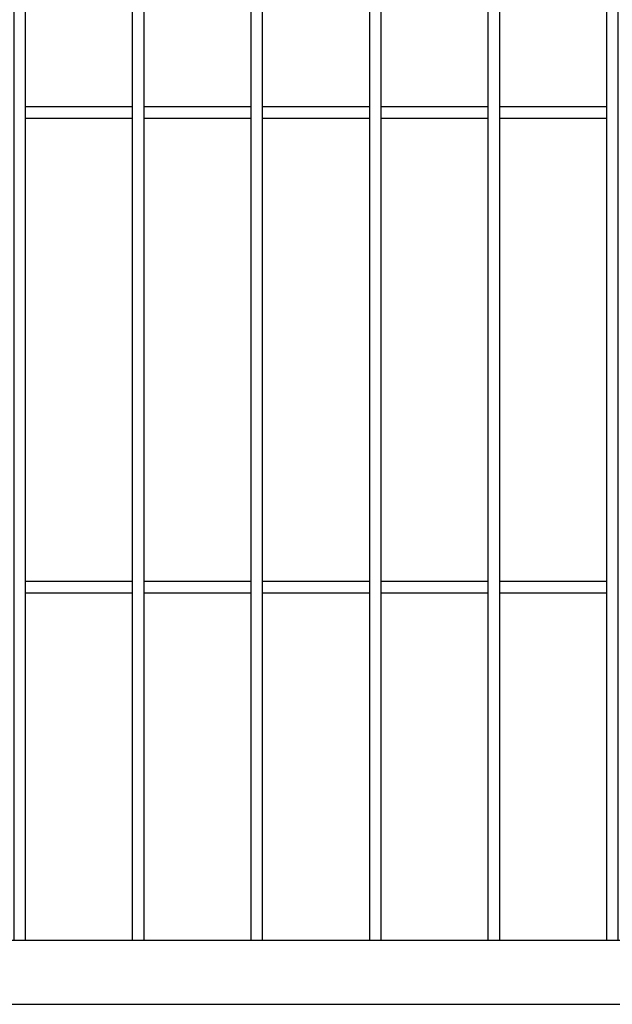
# Model space of a CAD drawing. Header units: inches. Extents: x 1156 to 71303, y -52654 to 51.
# Tile 154 of 217: x 64920 to 64970, y -41687 to -41604. Entities that reach past the tile are written whole.
import ezdxf

# ---------------------------------------------------------------- set-up
doc = ezdxf.new("R2010")
doc.units = ezdxf.units.IN
doc.header["$MEASUREMENT"] = 0
doc.layers.add('AW OGRODZENIA', color=253, linetype='Continuous')

msp = doc.modelspace()

# ---------------------------------------------------------------- linework, layer by layer
at = {"layer": 'AW OGRODZENIA'}
for p, q in [((64920.865, -41611.796), (64929.873, -41611.796)), ((64920.865, -41611.796), (64929.873, -41611.796)), ((64920.865, -41611.796), (64929.873, -41611.796)), ((64920.865, -41611.796), (64929.873, -41611.796)), ((64920.865, -41611.796), (64929.873, -41611.796)), ((64920.865, -41611.796), (64929.873, -41611.796)), ((64920.865, -41611.796), (64929.873, -41611.796)), ((64920.865, -41611.796), (64929.873, -41611.796)), ((64920.865, -41611.796), (64929.873, -41611.796)), ((64920.865, -41611.796), (64929.873, -41611.796)), ((64920.865, -41611.796), (64929.873, -41611.796)), ((64920.865, -41611.796), (64929.873, -41611.796)), ((64920.865, -41611.796), (64929.873, -41611.796)), ((64920.865, -41611.796), (64929.873, -41611.796)), ((64920.865, -41611.796), (64929.873, -41611.796)), ((64920.865, -41611.796), (64929.873, -41611.796)), ((64920.865, -41611.796), (64929.873, -41611.796)), ((64920.865, -41611.796), (64929.873, -41611.796)), ((64920.865, -41611.796), (64929.873, -41611.796)), ((64920.865, -41611.796), (64929.873, -41611.796)), ((64920.865, -41611.796), (64929.873, -41611.796)), ((64920.865, -41611.796), (64929.873, -41611.796)), ((64920.865, -41611.796), (64929.873, -41611.796)), ((64920.865, -41611.796), (64929.873, -41611.796)), ((64920.865, -41611.796), (64929.873, -41611.796)), ((64930.865, -41611.796), (64939.873, -41611.796)), ((64930.865, -41611.796), (64939.873, -41611.796)), ((64930.865, -41611.796), (64939.873, -41611.796)), ((64930.865, -41611.796), (64939.873, -41611.796)), ((64930.865, -41611.796), (64939.873, -41611.796)), ((64930.865, -41611.796), (64939.873, -41611.796)), ((64930.865, -41611.796), (64939.873, -41611.796)), ((64930.865, -41611.796), (64939.873, -41611.796)), ((64930.865, -41611.796), (64939.873, -41611.796)), ((64930.865, -41611.796), (64939.873, -41611.796)), ((64930.865, -41611.796), (64939.873, -41611.796)), ((64930.865, -41611.796), (64939.873, -41611.796)), ((64930.865, -41611.796), (64939.873, -41611.796)), ((64930.865, -41611.796), (64939.873, -41611.796)), ((64930.865, -41611.796), (64939.873, -41611.796)), ((64930.865, -41611.796), (64939.873, -41611.796)), ((64930.865, -41611.796), (64939.873, -41611.796)), ((64930.865, -41611.796), (64939.873, -41611.796)), ((64930.865, -41611.796), (64939.873, -41611.796)), ((64930.865, -41611.796), (64939.873, -41611.796)), ((64930.865, -41611.796), (64939.873, -41611.796)), ((64930.865, -41611.796), (64939.873, -41611.796)), ((64930.865, -41611.796), (64939.873, -41611.796)), ((64930.865, -41611.796), (64939.873, -41611.796)), ((64930.865, -41611.796), (64939.873, -41611.796)), ((64940.865, -41611.796), (64949.873, -41611.796)), ((64940.865, -41611.796), (64949.873, -41611.796)), ((64940.865, -41611.796), (64949.873, -41611.796)), ((64940.865, -41611.796), (64949.873, -41611.796)), ((64940.865, -41611.796), (64949.873, -41611.796)), ((64940.865, -41611.796), (64949.873, -41611.796)), ((64940.865, -41611.796), (64949.873, -41611.796)), ((64940.865, -41611.796), (64949.873, -41611.796)), ((64940.865, -41611.796), (64949.873, -41611.796)), ((64940.865, -41611.796), (64949.873, -41611.796)), ((64940.865, -41611.796), (64949.873, -41611.796)), ((64940.865, -41611.796), (64949.873, -41611.796)), ((64940.865, -41611.796), (64949.873, -41611.796)), ((64940.865, -41611.796), (64949.873, -41611.796)), ((64940.865, -41611.796), (64949.873, -41611.796)), ((64940.865, -41611.796), (64949.873, -41611.796)), ((64940.865, -41611.796), (64949.873, -41611.796)), ((64940.865, -41611.796), (64949.873, -41611.796)), ((64940.865, -41611.796), (64949.873, -41611.796)), ((64940.865, -41611.796), (64949.873, -41611.796)), ((64940.865, -41611.796), (64949.873, -41611.796)), ((64940.865, -41611.796), (64949.873, -41611.796)), ((64940.865, -41611.796), (64949.873, -41611.796)), ((64940.865, -41611.796), (64949.873, -41611.796)), ((64940.865, -41611.796), (64949.873, -41611.796)), ((64950.865, -41611.796), (64959.873, -41611.796)), ((64950.865, -41611.796), (64959.873, -41611.796)), ((64950.865, -41611.796), (64959.873, -41611.796)), ((64950.865, -41611.796), (64959.873, -41611.796)), ((64950.865, -41611.796), (64959.873, -41611.796)), ((64950.865, -41611.796), (64959.873, -41611.796)), ((64950.865, -41611.796), (64959.873, -41611.796)), ((64950.865, -41611.796), (64959.873, -41611.796)), ((64950.865, -41611.796), (64959.873, -41611.796)), ((64950.865, -41611.796), (64959.873, -41611.796)), ((64950.865, -41611.796), (64959.873, -41611.796)), ((64950.865, -41611.796), (64959.873, -41611.796)), ((64950.865, -41611.796), (64959.873, -41611.796)), ((64950.865, -41611.796), (64959.873, -41611.796)), ((64950.865, -41611.796), (64959.873, -41611.796)), ((64950.865, -41611.796), (64959.873, -41611.796)), ((64950.865, -41611.796), (64959.873, -41611.796)), ((64950.865, -41611.796), (64959.873, -41611.796)), ((64950.865, -41611.796), (64959.873, -41611.796)), ((64950.865, -41611.796), (64959.873, -41611.796)), ((64950.865, -41611.796), (64959.873, -41611.796)), ((64950.865, -41611.796), (64959.873, -41611.796)), ((64950.865, -41611.796), (64959.873, -41611.796)), ((64950.865, -41611.796), (64959.873, -41611.796)), ((64950.865, -41611.796), (64959.873, -41611.796)), ((64960.865, -41611.796), (64969.873, -41611.796)), ((64960.865, -41611.796), (64969.873, -41611.796)), ((64960.865, -41611.796), (64969.873, -41611.796)), ((64960.865, -41611.796), (64969.873, -41611.796)), ((64960.865, -41611.796), (64969.873, -41611.796)), ((64960.865, -41611.796), (64969.873, -41611.796)), ((64960.865, -41611.796), (64969.873, -41611.796)), ((64960.865, -41611.796), (64969.873, -41611.796)), ((64960.865, -41611.796), (64969.873, -41611.796)), ((64960.865, -41611.796), (64969.873, -41611.796)), ((64960.865, -41611.796), (64969.873, -41611.796)), ((64960.865, -41611.796), (64969.873, -41611.796)), ((64960.865, -41611.796), (64969.873, -41611.796)), ((64960.865, -41611.796), (64969.873, -41611.796)), ((64960.865, -41611.796), (64969.873, -41611.796)), ((64960.865, -41611.796), (64969.873, -41611.796)), ((64960.865, -41611.796), (64969.873, -41611.796)), ((64960.865, -41611.796), (64969.873, -41611.796)), ((64960.865, -41611.796), (64969.873, -41611.796)), ((64960.865, -41611.796), (64969.873, -41611.796)), ((64960.865, -41611.796), (64969.873, -41611.796)), ((64960.865, -41611.796), (64969.873, -41611.796)), ((64960.865, -41611.796), (64969.873, -41611.796)), ((64960.865, -41611.796), (64969.873, -41611.796)), ((64960.865, -41611.796), (64969.873, -41611.796)), ((64920.865, -41612.796), (64929.873, -41612.796)), ((64920.865, -41612.796), (64929.873, -41612.796)), ((64920.865, -41612.796), (64929.873, -41612.796)), ((64920.865, -41612.796), (64929.873, -41612.796)), ((64920.865, -41612.796), (64929.873, -41612.796)), ((64920.865, -41612.796), (64929.873, -41612.796)), ((64920.865, -41612.796), (64929.873, -41612.796)), ((64920.865, -41612.796), (64929.873, -41612.796)), ((64920.865, -41612.796), (64929.873, -41612.796)), ((64920.865, -41612.796), (64929.873, -41612.796)), ((64920.865, -41612.796), (64929.873, -41612.796)), ((64920.865, -41612.796), (64929.873, -41612.796)), ((64920.865, -41612.796), (64929.873, -41612.796)), ((64920.865, -41612.796), (64929.873, -41612.796)), ((64920.865, -41612.796), (64929.873, -41612.796)), ((64920.865, -41612.796), (64929.873, -41612.796)), ((64920.865, -41612.796), (64929.873, -41612.796)), ((64920.865, -41612.796), (64929.873, -41612.796)), ((64920.865, -41612.796), (64929.873, -41612.796)), ((64920.865, -41612.796), (64929.873, -41612.796)), ((64920.865, -41612.796), (64929.873, -41612.796)), ((64920.865, -41612.796), (64929.873, -41612.796)), ((64920.865, -41612.796), (64929.873, -41612.796)), ((64920.865, -41612.796), (64929.873, -41612.796)), ((64920.865, -41612.796), (64929.873, -41612.796)), ((64930.865, -41612.796), (64939.873, -41612.796)), ((64930.865, -41612.796), (64939.873, -41612.796)), ((64930.865, -41612.796), (64939.873, -41612.796)), ((64930.865, -41612.796), (64939.873, -41612.796)), ((64930.865, -41612.796), (64939.873, -41612.796)), ((64930.865, -41612.796), (64939.873, -41612.796)), ((64930.865, -41612.796), (64939.873, -41612.796)), ((64930.865, -41612.796), (64939.873, -41612.796)), ((64930.865, -41612.796), (64939.873, -41612.796)), ((64930.865, -41612.796), (64939.873, -41612.796)), ((64930.865, -41612.796), (64939.873, -41612.796)), ((64930.865, -41612.796), (64939.873, -41612.796)), ((64930.865, -41612.796), (64939.873, -41612.796)), ((64930.865, -41612.796), (64939.873, -41612.796)), ((64930.865, -41612.796), (64939.873, -41612.796)), ((64930.865, -41612.796), (64939.873, -41612.796)), ((64930.865, -41612.796), (64939.873, -41612.796)), ((64930.865, -41612.796), (64939.873, -41612.796)), ((64930.865, -41612.796), (64939.873, -41612.796)), ((64930.865, -41612.796), (64939.873, -41612.796)), ((64930.865, -41612.796), (64939.873, -41612.796)), ((64930.865, -41612.796), (64939.873, -41612.796)), ((64930.865, -41612.796), (64939.873, -41612.796)), ((64930.865, -41612.796), (64939.873, -41612.796)), ((64930.865, -41612.796), (64939.873, -41612.796)), ((64940.865, -41612.796), (64949.873, -41612.796)), ((64940.865, -41612.796), (64949.873, -41612.796)), ((64940.865, -41612.796), (64949.873, -41612.796)), ((64940.865, -41612.796), (64949.873, -41612.796)), ((64940.865, -41612.796), (64949.873, -41612.796)), ((64940.865, -41612.796), (64949.873, -41612.796)), ((64940.865, -41612.796), (64949.873, -41612.796)), ((64940.865, -41612.796), (64949.873, -41612.796)), ((64940.865, -41612.796), (64949.873, -41612.796)), ((64940.865, -41612.796), (64949.873, -41612.796)), ((64940.865, -41612.796), (64949.873, -41612.796)), ((64940.865, -41612.796), (64949.873, -41612.796)), ((64940.865, -41612.796), (64949.873, -41612.796)), ((64940.865, -41612.796), (64949.873, -41612.796)), ((64940.865, -41612.796), (64949.873, -41612.796)), ((64940.865, -41612.796), (64949.873, -41612.796)), ((64940.865, -41612.796), (64949.873, -41612.796)), ((64940.865, -41612.796), (64949.873, -41612.796)), ((64940.865, -41612.796), (64949.873, -41612.796)), ((64940.865, -41612.796), (64949.873, -41612.796)), ((64940.865, -41612.796), (64949.873, -41612.796)), ((64940.865, -41612.796), (64949.873, -41612.796)), ((64940.865, -41612.796), (64949.873, -41612.796)), ((64940.865, -41612.796), (64949.873, -41612.796)), ((64940.865, -41612.796), (64949.873, -41612.796)), ((64950.865, -41612.796), (64959.873, -41612.796)), ((64950.865, -41612.796), (64959.873, -41612.796)), ((64950.865, -41612.796), (64959.873, -41612.796)), ((64950.865, -41612.796), (64959.873, -41612.796)), ((64950.865, -41612.796), (64959.873, -41612.796)), ((64950.865, -41612.796), (64959.873, -41612.796)), ((64950.865, -41612.796), (64959.873, -41612.796)), ((64950.865, -41612.796), (64959.873, -41612.796)), ((64950.865, -41612.796), (64959.873, -41612.796)), ((64950.865, -41612.796), (64959.873, -41612.796)), ((64950.865, -41612.796), (64959.873, -41612.796)), ((64950.865, -41612.796), (64959.873, -41612.796)), ((64950.865, -41612.796), (64959.873, -41612.796)), ((64950.865, -41612.796), (64959.873, -41612.796)), ((64950.865, -41612.796), (64959.873, -41612.796)), ((64950.865, -41612.796), (64959.873, -41612.796)), ((64950.865, -41612.796), (64959.873, -41612.796)), ((64950.865, -41612.796), (64959.873, -41612.796)), ((64950.865, -41612.796), (64959.873, -41612.796)), ((64950.865, -41612.796), (64959.873, -41612.796)), ((64950.865, -41612.796), (64959.873, -41612.796)), ((64950.865, -41612.796), (64959.873, -41612.796)), ((64950.865, -41612.796), (64959.873, -41612.796)), ((64950.865, -41612.796), (64959.873, -41612.796)), ((64950.865, -41612.796), (64959.873, -41612.796)), ((64960.865, -41612.796), (64969.873, -41612.796)), ((64960.865, -41612.796), (64969.873, -41612.796)), ((64960.865, -41612.796), (64969.873, -41612.796)), ((64960.865, -41612.796), (64969.873, -41612.796)), ((64960.865, -41612.796), (64969.873, -41612.796)), ((64960.865, -41612.796), (64969.873, -41612.796)), ((64960.865, -41612.796), (64969.873, -41612.796)), ((64960.865, -41612.796), (64969.873, -41612.796)), ((64960.865, -41612.796), (64969.873, -41612.796)), ((64960.865, -41612.796), (64969.873, -41612.796)), ((64960.865, -41612.796), (64969.873, -41612.796)), ((64960.865, -41612.796), (64969.873, -41612.796)), ((64960.865, -41612.796), (64969.873, -41612.796)), ((64960.865, -41612.796), (64969.873, -41612.796)), ((64960.865, -41612.796), (64969.873, -41612.796)), ((64960.865, -41612.796), (64969.873, -41612.796)), ((64960.865, -41612.796), (64969.873, -41612.796)), ((64960.865, -41612.796), (64969.873, -41612.796)), ((64960.865, -41612.796), (64969.873, -41612.796)), ((64960.865, -41612.796), (64969.873, -41612.796)), ((64960.865, -41612.796), (64969.873, -41612.796)), ((64960.865, -41612.796), (64969.873, -41612.796)), ((64960.865, -41612.796), (64969.873, -41612.796)), ((64960.865, -41612.796), (64969.873, -41612.796)), ((64960.865, -41612.796), (64969.873, -41612.796)), ((64920.865, -41651.796), (64929.873, -41651.796)), ((64920.865, -41651.796), (64929.873, -41651.796)), ((64920.865, -41651.796), (64929.873, -41651.796)), ((64920.865, -41651.796), (64929.873, -41651.796)), ((64920.865, -41651.796), (64929.873, -41651.796)), ((64920.865, -41651.796), (64929.873, -41651.796)), ((64920.865, -41651.796), (64929.873, -41651.796)), ((64920.865, -41651.796), (64929.873, -41651.796)), ((64920.865, -41651.796), (64929.873, -41651.796)), ((64920.865, -41651.796), (64929.873, -41651.796)), ((64920.865, -41651.796), (64929.873, -41651.796)), ((64920.865, -41651.796), (64929.873, -41651.796)), ((64920.865, -41651.796), (64929.873, -41651.796)), ((64920.865, -41651.796), (64929.873, -41651.796)), ((64920.865, -41651.796), (64929.873, -41651.796)), ((64920.865, -41651.796), (64929.873, -41651.796)), ((64920.865, -41651.796), (64929.873, -41651.796)), ((64920.865, -41651.796), (64929.873, -41651.796)), ((64920.865, -41651.796), (64929.873, -41651.796)), ((64920.865, -41651.796), (64929.873, -41651.796)), ((64920.865, -41651.796), (64929.873, -41651.796)), ((64920.865, -41651.796), (64929.873, -41651.796)), ((64920.865, -41651.796), (64929.873, -41651.796)), ((64920.865, -41651.796), (64929.873, -41651.796)), ((64920.865, -41651.796), (64929.873, -41651.796)), ((64930.865, -41651.796), (64939.873, -41651.796)), ((64930.865, -41651.796), (64939.873, -41651.796)), ((64930.865, -41651.796), (64939.873, -41651.796)), ((64930.865, -41651.796), (64939.873, -41651.796)), ((64930.865, -41651.796), (64939.873, -41651.796)), ((64930.865, -41651.796), (64939.873, -41651.796)), ((64930.865, -41651.796), (64939.873, -41651.796)), ((64930.865, -41651.796), (64939.873, -41651.796)), ((64930.865, -41651.796), (64939.873, -41651.796)), ((64930.865, -41651.796), (64939.873, -41651.796)), ((64930.865, -41651.796), (64939.873, -41651.796)), ((64930.865, -41651.796), (64939.873, -41651.796)), ((64930.865, -41651.796), (64939.873, -41651.796)), ((64930.865, -41651.796), (64939.873, -41651.796)), ((64930.865, -41651.796), (64939.873, -41651.796)), ((64930.865, -41651.796), (64939.873, -41651.796)), ((64930.865, -41651.796), (64939.873, -41651.796)), ((64930.865, -41651.796), (64939.873, -41651.796)), ((64930.865, -41651.796), (64939.873, -41651.796)), ((64930.865, -41651.796), (64939.873, -41651.796)), ((64930.865, -41651.796), (64939.873, -41651.796)), ((64930.865, -41651.796), (64939.873, -41651.796)), ((64930.865, -41651.796), (64939.873, -41651.796)), ((64930.865, -41651.796), (64939.873, -41651.796)), ((64930.865, -41651.796), (64939.873, -41651.796)), ((64940.865, -41651.796), (64949.873, -41651.796)), ((64940.865, -41651.796), (64949.873, -41651.796)), ((64940.865, -41651.796), (64949.873, -41651.796)), ((64940.865, -41651.796), (64949.873, -41651.796)), ((64940.865, -41651.796), (64949.873, -41651.796)), ((64940.865, -41651.796), (64949.873, -41651.796)), ((64940.865, -41651.796), (64949.873, -41651.796)), ((64940.865, -41651.796), (64949.873, -41651.796)), ((64940.865, -41651.796), (64949.873, -41651.796)), ((64940.865, -41651.796), (64949.873, -41651.796)), ((64940.865, -41651.796), (64949.873, -41651.796)), ((64940.865, -41651.796), (64949.873, -41651.796)), ((64940.865, -41651.796), (64949.873, -41651.796)), ((64940.865, -41651.796), (64949.873, -41651.796)), ((64940.865, -41651.796), (64949.873, -41651.796)), ((64940.865, -41651.796), (64949.873, -41651.796)), ((64940.865, -41651.796), (64949.873, -41651.796)), ((64940.865, -41651.796), (64949.873, -41651.796)), ((64940.865, -41651.796), (64949.873, -41651.796)), ((64940.865, -41651.796), (64949.873, -41651.796)), ((64940.865, -41651.796), (64949.873, -41651.796)), ((64940.865, -41651.796), (64949.873, -41651.796)), ((64940.865, -41651.796), (64949.873, -41651.796)), ((64940.865, -41651.796), (64949.873, -41651.796)), ((64940.865, -41651.796), (64949.873, -41651.796)), ((64950.865, -41651.796), (64959.873, -41651.796)), ((64950.865, -41651.796), (64959.873, -41651.796)), ((64950.865, -41651.796), (64959.873, -41651.796)), ((64950.865, -41651.796), (64959.873, -41651.796)), ((64950.865, -41651.796), (64959.873, -41651.796)), ((64950.865, -41651.796), (64959.873, -41651.796)), ((64950.865, -41651.796), (64959.873, -41651.796)), ((64950.865, -41651.796), (64959.873, -41651.796)), ((64950.865, -41651.796), (64959.873, -41651.796)), ((64950.865, -41651.796), (64959.873, -41651.796)), ((64950.865, -41651.796), (64959.873, -41651.796)), ((64950.865, -41651.796), (64959.873, -41651.796)), ((64950.865, -41651.796), (64959.873, -41651.796)), ((64950.865, -41651.796), (64959.873, -41651.796)), ((64950.865, -41651.796), (64959.873, -41651.796)), ((64950.865, -41651.796), (64959.873, -41651.796)), ((64950.865, -41651.796), (64959.873, -41651.796)), ((64950.865, -41651.796), (64959.873, -41651.796)), ((64950.865, -41651.796), (64959.873, -41651.796)), ((64950.865, -41651.796), (64959.873, -41651.796)), ((64950.865, -41651.796), (64959.873, -41651.796)), ((64950.865, -41651.796), (64959.873, -41651.796)), ((64950.865, -41651.796), (64959.873, -41651.796)), ((64950.865, -41651.796), (64959.873, -41651.796)), ((64950.865, -41651.796), (64959.873, -41651.796)), ((64960.865, -41651.796), (64969.873, -41651.796)), ((64960.865, -41651.796), (64969.873, -41651.796)), ((64960.865, -41651.796), (64969.873, -41651.796)), ((64960.865, -41651.796), (64969.873, -41651.796)), ((64960.865, -41651.796), (64969.873, -41651.796)), ((64960.865, -41651.796), (64969.873, -41651.796)), ((64960.865, -41651.796), (64969.873, -41651.796)), ((64960.865, -41651.796), (64969.873, -41651.796)), ((64960.865, -41651.796), (64969.873, -41651.796)), ((64960.865, -41651.796), (64969.873, -41651.796)), ((64960.865, -41651.796), (64969.873, -41651.796)), ((64960.865, -41651.796), (64969.873, -41651.796)), ((64960.865, -41651.796), (64969.873, -41651.796)), ((64960.865, -41651.796), (64969.873, -41651.796)), ((64960.865, -41651.796), (64969.873, -41651.796)), ((64960.865, -41651.796), (64969.873, -41651.796)), ((64960.865, -41651.796), (64969.873, -41651.796)), ((64960.865, -41651.796), (64969.873, -41651.796)), ((64960.865, -41651.796), (64969.873, -41651.796)), ((64960.865, -41651.796), (64969.873, -41651.796)), ((64960.865, -41651.796), (64969.873, -41651.796)), ((64960.865, -41651.796), (64969.873, -41651.796)), ((64960.865, -41651.796), (64969.873, -41651.796)), ((64960.865, -41651.796), (64969.873, -41651.796)), ((64960.865, -41651.796), (64969.873, -41651.796)), ((64920.865, -41652.796), (64929.873, -41652.796)), ((64920.865, -41652.796), (64929.873, -41652.796)), ((64920.865, -41652.796), (64929.873, -41652.796)), ((64920.865, -41652.796), (64929.873, -41652.796)), ((64920.865, -41652.796), (64929.873, -41652.796)), ((64920.865, -41652.796), (64929.873, -41652.796)), ((64920.865, -41652.796), (64929.873, -41652.796)), ((64920.865, -41652.796), (64929.873, -41652.796)), ((64920.865, -41652.796), (64929.873, -41652.796)), ((64920.865, -41652.796), (64929.873, -41652.796)), ((64920.865, -41652.796), (64929.873, -41652.796)), ((64920.865, -41652.796), (64929.873, -41652.796)), ((64920.865, -41652.796), (64929.873, -41652.796)), ((64920.865, -41652.796), (64929.873, -41652.796)), ((64920.865, -41652.796), (64929.873, -41652.796)), ((64920.865, -41652.796), (64929.873, -41652.796)), ((64920.865, -41652.796), (64929.873, -41652.796)), ((64920.865, -41652.796), (64929.873, -41652.796)), ((64920.865, -41652.796), (64929.873, -41652.796)), ((64920.865, -41652.796), (64929.873, -41652.796)), ((64920.865, -41652.796), (64929.873, -41652.796)), ((64920.865, -41652.796), (64929.873, -41652.796)), ((64920.865, -41652.796), (64929.873, -41652.796)), ((64920.865, -41652.796), (64929.873, -41652.796)), ((64920.865, -41652.796), (64929.873, -41652.796)), ((64930.865, -41652.796), (64939.873, -41652.796)), ((64930.865, -41652.796), (64939.873, -41652.796)), ((64930.865, -41652.796), (64939.873, -41652.796)), ((64930.865, -41652.796), (64939.873, -41652.796)), ((64930.865, -41652.796), (64939.873, -41652.796)), ((64930.865, -41652.796), (64939.873, -41652.796)), ((64930.865, -41652.796), (64939.873, -41652.796)), ((64930.865, -41652.796), (64939.873, -41652.796)), ((64930.865, -41652.796), (64939.873, -41652.796)), ((64930.865, -41652.796), (64939.873, -41652.796)), ((64930.865, -41652.796), (64939.873, -41652.796)), ((64930.865, -41652.796), (64939.873, -41652.796)), ((64930.865, -41652.796), (64939.873, -41652.796)), ((64930.865, -41652.796), (64939.873, -41652.796)), ((64930.865, -41652.796), (64939.873, -41652.796)), ((64930.865, -41652.796), (64939.873, -41652.796)), ((64930.865, -41652.796), (64939.873, -41652.796)), ((64930.865, -41652.796), (64939.873, -41652.796)), ((64930.865, -41652.796), (64939.873, -41652.796)), ((64930.865, -41652.796), (64939.873, -41652.796)), ((64930.865, -41652.796), (64939.873, -41652.796)), ((64930.865, -41652.796), (64939.873, -41652.796)), ((64930.865, -41652.796), (64939.873, -41652.796)), ((64930.865, -41652.796), (64939.873, -41652.796)), ((64930.865, -41652.796), (64939.873, -41652.796)), ((64940.865, -41652.796), (64949.873, -41652.796)), ((64940.865, -41652.796), (64949.873, -41652.796)), ((64940.865, -41652.796), (64949.873, -41652.796)), ((64940.865, -41652.796), (64949.873, -41652.796)), ((64940.865, -41652.796), (64949.873, -41652.796)), ((64940.865, -41652.796), (64949.873, -41652.796)), ((64940.865, -41652.796), (64949.873, -41652.796)), ((64940.865, -41652.796), (64949.873, -41652.796)), ((64940.865, -41652.796), (64949.873, -41652.796)), ((64940.865, -41652.796), (64949.873, -41652.796)), ((64940.865, -41652.796), (64949.873, -41652.796)), ((64940.865, -41652.796), (64949.873, -41652.796)), ((64940.865, -41652.796), (64949.873, -41652.796)), ((64940.865, -41652.796), (64949.873, -41652.796)), ((64940.865, -41652.796), (64949.873, -41652.796)), ((64940.865, -41652.796), (64949.873, -41652.796)), ((64940.865, -41652.796), (64949.873, -41652.796)), ((64940.865, -41652.796), (64949.873, -41652.796)), ((64940.865, -41652.796), (64949.873, -41652.796)), ((64940.865, -41652.796), (64949.873, -41652.796)), ((64940.865, -41652.796), (64949.873, -41652.796)), ((64940.865, -41652.796), (64949.873, -41652.796)), ((64940.865, -41652.796), (64949.873, -41652.796)), ((64940.865, -41652.796), (64949.873, -41652.796)), ((64940.865, -41652.796), (64949.873, -41652.796)), ((64950.865, -41652.796), (64959.873, -41652.796)), ((64950.865, -41652.796), (64959.873, -41652.796)), ((64950.865, -41652.796), (64959.873, -41652.796)), ((64950.865, -41652.796), (64959.873, -41652.796)), ((64950.865, -41652.796), (64959.873, -41652.796)), ((64950.865, -41652.796), (64959.873, -41652.796)), ((64950.865, -41652.796), (64959.873, -41652.796)), ((64950.865, -41652.796), (64959.873, -41652.796)), ((64950.865, -41652.796), (64959.873, -41652.796)), ((64950.865, -41652.796), (64959.873, -41652.796)), ((64950.865, -41652.796), (64959.873, -41652.796)), ((64950.865, -41652.796), (64959.873, -41652.796)), ((64950.865, -41652.796), (64959.873, -41652.796)), ((64950.865, -41652.796), (64959.873, -41652.796)), ((64950.865, -41652.796), (64959.873, -41652.796)), ((64950.865, -41652.796), (64959.873, -41652.796)), ((64950.865, -41652.796), (64959.873, -41652.796)), ((64950.865, -41652.796), (64959.873, -41652.796)), ((64950.865, -41652.796), (64959.873, -41652.796)), ((64950.865, -41652.796), (64959.873, -41652.796)), ((64950.865, -41652.796), (64959.873, -41652.796)), ((64950.865, -41652.796), (64959.873, -41652.796)), ((64950.865, -41652.796), (64959.873, -41652.796)), ((64950.865, -41652.796), (64959.873, -41652.796)), ((64950.865, -41652.796), (64959.873, -41652.796)), ((64960.865, -41652.796), (64969.873, -41652.796)), ((64960.865, -41652.796), (64969.873, -41652.796)), ((64960.865, -41652.796), (64969.873, -41652.796)), ((64960.865, -41652.796), (64969.873, -41652.796)), ((64960.865, -41652.796), (64969.873, -41652.796)), ((64960.865, -41652.796), (64969.873, -41652.796)), ((64960.865, -41652.796), (64969.873, -41652.796)), ((64960.865, -41652.796), (64969.873, -41652.796)), ((64960.865, -41652.796), (64969.873, -41652.796)), ((64960.865, -41652.796), (64969.873, -41652.796)), ((64960.865, -41652.796), (64969.873, -41652.796)), ((64960.865, -41652.796), (64969.873, -41652.796)), ((64960.865, -41652.796), (64969.873, -41652.796)), ((64960.865, -41652.796), (64969.873, -41652.796)), ((64960.865, -41652.796), (64969.873, -41652.796)), ((64960.865, -41652.796), (64969.873, -41652.796)), ((64960.865, -41652.796), (64969.873, -41652.796)), ((64960.865, -41652.796), (64969.873, -41652.796)), ((64960.865, -41652.796), (64969.873, -41652.796)), ((64960.865, -41652.796), (64969.873, -41652.796)), ((64960.865, -41652.796), (64969.873, -41652.796)), ((64960.865, -41652.796), (64969.873, -41652.796)), ((64960.865, -41652.796), (64969.873, -41652.796)), ((64960.865, -41652.796), (64969.873, -41652.796)), ((64960.865, -41652.796), (64969.873, -41652.796))]:
    msp.add_line(p, q, dxfattribs=at)
for points in [[(64621.665, -41687.474), (65101.665, -41687.474), (65101.665, -41447.474), (64621.665, -41447.474)], [(64627.065, -41682.074), (65096.265, -41682.074), (65096.265, -41452.874), (64627.065, -41452.874)], [(64920.865, -41452.874), (64919.873, -41452.874), (64919.873, -41682.074), (64920.865, -41682.074)], [(64930.865, -41452.874), (64929.873, -41452.874), (64929.873, -41682.074), (64930.865, -41682.074)], [(64940.865, -41452.874), (64939.873, -41452.874), (64939.873, -41682.074), (64940.865, -41682.074)], [(64950.865, -41452.874), (64949.873, -41452.874), (64949.873, -41682.074), (64950.865, -41682.074)], [(64960.865, -41452.874), (64959.873, -41452.874), (64959.873, -41682.074), (64960.865, -41682.074)], [(64970.865, -41452.874), (64969.873, -41452.874), (64969.873, -41682.074), (64970.865, -41682.074)]]:
    msp.add_lwpolyline(points, close=True, dxfattribs=at)

doc.saveas('drawing.dxf')
